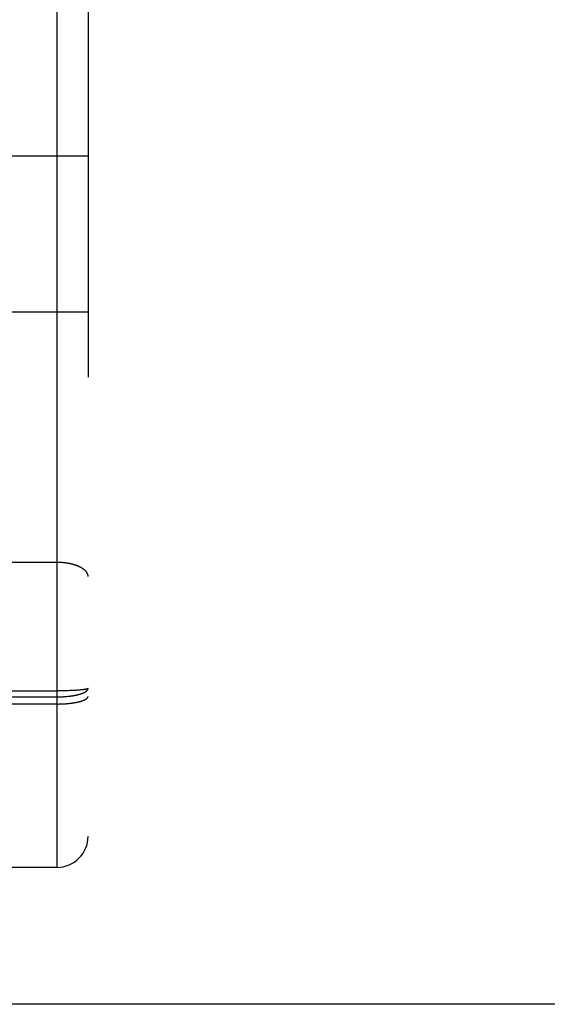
# Model space of a CAD drawing. Header units: inches. Extents: x 0 to 233, y 0 to 151.
# Tile 17 of 85: x 74.499 to 75.009, y 39.09 to 40.042. Entities that reach past the tile are written whole.
import ezdxf

# ---------------------------------------------------------------- set-up
doc = ezdxf.new("R2010")
doc.units = ezdxf.units.IN
doc.header["$LTSCALE"] = 12.808219
doc.header["$MEASUREMENT"] = 0
doc.linetypes.add('HIDDEN', pattern=[0.2, 0.1, -0.1])
doc.layers.get('0').update_dxf_attribs({"linetype": 'CONTINUOUS'})
doc.layers.add('02___PRT_ALL_AXES', color=7, linetype='CONTINUOUS')
doc.layers.add('DEFAULT_2', color=8, linetype='HIDDEN')

msp = doc.modelspace()

# ---------------------------------------------------------------- linework, layer by layer
at = {"color": 3, "linetype": 'Continuous'}
msp.add_line((106.08577, 39.08966), (71.48227, 39.08966), dxfattribs=at)
at = {"layer": '02___PRT_ALL_AXES', "color": 8, "linetype": 'HIDDEN'}
msp.add_line((74.53527, 39.22216), (73.97027, 39.22216), dxfattribs=at)
at = {"layer": 'DEFAULT_2', "color": 8, "linetype": 'HIDDEN'}
for p, q in [((74.53527, 39.22216), (74.53527, 41.00716)), ((74.56527, 40.97716), (74.56527, 39.25216)), ((74.56527, 39.91016), (74.44027, 39.91016)), ((104.75277, 39.83966), (72.14877, 39.83966)), ((74.56527, 39.75916), (74.44027, 39.75916)), ((74.53527, 39.51713), (74.46986, 39.51713)), ((73.96943, 39.3929), (74.53611, 39.3929)), ((73.96985, 39.38707), (74.53527, 39.38707)), ((74.53527, 39.38707), (74.53611, 39.38707)), ((74.53779, 39.39291), (74.53611, 39.3929)), ((74.53611, 39.38707), (74.53695, 39.38708)), ((74.53695, 39.38708), (74.53779, 39.3871)), ((74.53947, 39.39292), (74.53779, 39.39291)), ((74.53779, 39.3871), (74.53863, 39.38712)), ((74.53863, 39.38712), (74.53947, 39.38715)), ((74.54112, 39.39295), (74.53947, 39.39292)), ((74.53947, 39.38715), (74.5403, 39.38719)), ((74.5403, 39.38719), (74.54112, 39.38723)), ((74.54277, 39.39298), (74.54112, 39.39295)), ((74.54112, 39.38723), (74.54195, 39.38728)), ((74.54195, 39.38728), (74.54277, 39.38733)), ((74.54438, 39.39301), (74.54277, 39.39298)), ((74.54277, 39.38733), (74.54358, 39.38739)), ((74.54358, 39.38739), (74.54438, 39.38746)), ((74.54597, 39.39306), (74.54438, 39.39301)), ((74.54438, 39.38746), (74.54518, 39.38753)), ((74.54518, 39.38753), (74.54597, 39.38761)), ((74.54753, 39.39311), (74.54597, 39.39306)), ((74.54904, 39.39317), (74.54753, 39.39311)), ((74.55015, 39.39322), (74.54904, 39.39317)), ((74.55123, 39.39327), (74.55015, 39.39322)), ((74.55229, 39.39333), (74.55123, 39.39327)), ((74.55331, 39.39339), (74.55229, 39.39333)), ((74.5543, 39.39345), (74.55331, 39.39339)), ((74.55526, 39.39352), (74.5543, 39.39345)), ((74.55619, 39.39359), (74.55526, 39.39352)), ((74.55678, 39.39364), (74.55619, 39.39359)), ((74.55736, 39.39369), (74.55678, 39.39364)), ((74.55792, 39.39374), (74.55736, 39.39369)), ((74.55846, 39.39379), (74.55792, 39.39374)), ((74.55899, 39.39384), (74.55846, 39.39379)), ((74.55949, 39.3939), (74.55899, 39.39384)), ((74.55998, 39.39395), (74.55949, 39.3939)), ((74.56045, 39.39401), (74.55998, 39.39395)), ((74.5609, 39.39407), (74.56045, 39.39401)), ((74.56132, 39.39413), (74.5609, 39.39407)), ((74.53569, 39.38016), (73.97027, 39.38016)), ((74.53569, 39.38016), (74.53653, 39.38017)), ((74.53653, 39.38017), (74.53737, 39.38018)), ((74.53737, 39.38018), (74.53821, 39.3802)), ((74.53821, 39.3802), (74.53905, 39.38022)), ((74.53905, 39.38022), (74.53988, 39.38025)), ((74.53988, 39.38025), (74.54071, 39.38029)), ((74.54071, 39.38029), (74.54154, 39.38033)), ((74.54154, 39.38033), (74.54236, 39.38037)), ((74.54236, 39.38037), (74.54317, 39.38043)), ((74.54317, 39.38043), (74.54398, 39.38048)), ((74.54398, 39.38048), (74.54478, 39.38055)), ((74.54478, 39.38055), (74.54557, 39.38062)), ((74.54557, 39.38062), (74.54636, 39.38069)), ((74.54636, 39.38069), (74.54714, 39.38077)), ((74.54714, 39.38077), (74.54791, 39.38086)), ((74.54791, 39.38086), (74.54866, 39.38095)), ((74.54866, 39.38095), (74.54941, 39.38104))]:
    msp.add_line(p, q, dxfattribs=at)
for points in [[(74.56527, 39.50354), (74.56527, 39.50373), (74.56526, 39.50392), (74.56525, 39.50411), (74.56522, 39.5043), (74.5652, 39.50449), (74.56517, 39.50468), (74.56513, 39.50487), (74.56508, 39.50506), (74.56503, 39.50525), (74.56498, 39.50544), (74.56492, 39.50563), (74.56485, 39.50582), (74.56477, 39.50601), (74.5647, 39.50619), (74.56461, 39.50638), (74.56452, 39.50657), (74.56442, 39.50675), (74.56432, 39.50694), (74.56421, 39.50712), (74.5641, 39.5073), (74.56398, 39.50749), (74.56386, 39.50767), (74.56372, 39.50785), (74.56359, 39.50803), (74.56345, 39.50821), (74.5633, 39.50839), (74.56315, 39.50857), (74.56299, 39.50874), (74.56282, 39.50892), (74.56266, 39.50909), (74.56248, 39.50927), (74.5623, 39.50944), (74.56212, 39.50961), (74.56193, 39.50978), (74.56173, 39.50995), (74.56153, 39.51012), (74.56132, 39.51028), (74.56111, 39.51045), (74.5609, 39.51061), (74.56067, 39.51077), (74.56045, 39.51093), (74.56022, 39.51109), (74.55998, 39.51125), (74.55974, 39.51141), (74.55949, 39.51156), (74.55924, 39.51171), (74.55899, 39.51187), (74.55873, 39.51202), (74.55846, 39.51216), (74.55819, 39.51231), (74.55792, 39.51245), (74.55764, 39.5126), (74.55736, 39.51274), (74.55707, 39.51288), (74.55678, 39.51302), (74.55649, 39.51315), (74.55619, 39.51329), (74.55588, 39.51342), (74.55557, 39.51355), (74.55526, 39.51368), (74.55495, 39.5138), (74.55463, 39.51393), (74.5543, 39.51405), (74.55398, 39.51417), (74.55365, 39.51429), (74.55331, 39.5144), (74.55297, 39.51451), (74.55263, 39.51463), (74.55229, 39.51474), (74.55194, 39.51484), (74.55159, 39.51495), (74.55123, 39.51505), (74.55088, 39.51515), (74.55051, 39.51525), (74.55015, 39.51534), (74.54978, 39.51544), (74.54941, 39.51553), (74.54904, 39.51562), (74.54867, 39.5157), (74.54829, 39.51579), (74.54791, 39.51587), (74.54753, 39.51595), (74.54714, 39.51602), (74.54675, 39.5161), (74.54636, 39.51617), (74.54597, 39.51624), (74.54558, 39.51631), (74.54518, 39.51637), (74.54478, 39.51643), (74.54438, 39.51649), (74.54398, 39.51655), (74.54358, 39.5166), (74.54317, 39.51665), (74.54277, 39.5167), (74.54236, 39.51675), (74.54195, 39.51679), (74.54154, 39.51683), (74.54112, 39.51687), (74.54071, 39.51691), (74.5403, 39.51694), (74.53988, 39.51697), (74.53947, 39.517), (74.53905, 39.51702), (74.53863, 39.51705), (74.53821, 39.51707), (74.53779, 39.51708), (74.53737, 39.5171), (74.53695, 39.51711), (74.53653, 39.51712), (74.53611, 39.51713), (74.53569, 39.51713), (74.53527, 39.51713)], [(74.54597, 39.38761), (74.54636, 39.38766), (74.54675, 39.3877), (74.54714, 39.38774), (74.54753, 39.38779), (74.54791, 39.38784), (74.54829, 39.38789), (74.54867, 39.38794), (74.54904, 39.38799), (74.54941, 39.38805), (74.54978, 39.3881), (74.55015, 39.38816), (74.55051, 39.38822), (74.55088, 39.38828), (74.55123, 39.38834), (74.55159, 39.3884), (74.55194, 39.38846), (74.55229, 39.38853), (74.55263, 39.38859), (74.55297, 39.38866), (74.55331, 39.38873), (74.55365, 39.3888), (74.55398, 39.38887), (74.5543, 39.38895), (74.55463, 39.38902), (74.55495, 39.38909), (74.55526, 39.38917), (74.55557, 39.38925), (74.55588, 39.38933), (74.55619, 39.38941), (74.55649, 39.38949), (74.55678, 39.38957), (74.55707, 39.38966), (74.55736, 39.38974), (74.55764, 39.38983), (74.55792, 39.38991), (74.55819, 39.39), (74.55846, 39.39009), (74.55873, 39.39018), (74.55899, 39.39027), (74.55924, 39.39036), (74.55949, 39.39046), (74.55974, 39.39055), (74.55998, 39.39065), (74.56022, 39.39074), (74.56045, 39.39084), (74.56067, 39.39094), (74.5609, 39.39103), (74.56111, 39.39113), (74.56132, 39.39123), (74.56153, 39.39134), (74.56173, 39.39144), (74.56193, 39.39154), (74.56212, 39.39164), (74.5623, 39.39175), (74.56248, 39.39185), (74.56266, 39.39196), (74.56282, 39.39206), (74.56299, 39.39217), (74.56315, 39.39228), (74.5633, 39.39239), (74.56345, 39.39249), (74.56359, 39.3926), (74.56372, 39.39271), (74.56386, 39.39282), (74.56398, 39.39293), (74.5641, 39.39304), (74.56421, 39.39316), (74.56432, 39.39327), (74.56442, 39.39338), (74.56452, 39.39349), (74.56461, 39.39361), (74.5647, 39.39372), (74.56477, 39.39383), (74.56485, 39.39395), (74.56492, 39.39406), (74.56498, 39.39418), (74.56503, 39.39429), (74.56508, 39.39441), (74.56513, 39.39452), (74.56517, 39.39464), (74.5652, 39.39475), (74.56522, 39.39487), (74.56525, 39.39498), (74.56526, 39.3951), (74.56527, 39.39522), (74.56527, 39.39533)], [(74.54941, 39.38104), (74.54978, 39.38109), (74.55015, 39.38115), (74.55051, 39.3812), (74.55087, 39.38125), (74.55123, 39.38131), (74.55159, 39.38136), (74.55194, 39.38142), (74.55228, 39.38148), (74.55263, 39.38154), (74.55297, 39.3816), (74.55331, 39.38166), (74.55364, 39.38173), (74.55397, 39.38179), (74.5543, 39.38186), (74.55462, 39.38192), (74.55494, 39.38199), (74.55526, 39.38206), (74.55557, 39.38213), (74.55588, 39.3822), (74.55618, 39.38227), (74.55648, 39.38235), (74.55678, 39.38242), (74.55707, 39.3825), (74.55736, 39.38257), (74.55764, 39.38265), (74.55792, 39.38273), (74.55819, 39.38281), (74.55846, 39.38289), (74.55873, 39.38297), (74.55899, 39.38305), (74.55924, 39.38313), (74.55949, 39.38322), (74.55974, 39.3833), (74.55998, 39.38339), (74.56021, 39.38347), (74.56045, 39.38356), (74.56067, 39.38365), (74.56089, 39.38374), (74.56111, 39.38383), (74.56132, 39.38392), (74.56153, 39.38401), (74.56173, 39.3841), (74.56192, 39.38419), (74.56211, 39.38428), (74.5623, 39.38438), (74.56248, 39.38447), (74.56265, 39.38457), (74.56282, 39.38466), (74.56299, 39.38476), (74.56315, 39.38485), (74.5633, 39.38495), (74.56345, 39.38505), (74.56359, 39.38515), (74.56372, 39.38525), (74.56385, 39.38534), (74.56398, 39.38544), (74.5641, 39.38554), (74.56421, 39.38564), (74.56432, 39.38574), (74.56442, 39.38585), (74.56452, 39.38595), (74.56461, 39.38605), (74.5647, 39.38615), (74.56477, 39.38625), (74.56485, 39.38635), (74.56492, 39.38646), (74.56498, 39.38656), (74.56503, 39.38666), (74.56508, 39.38677), (74.56513, 39.38687), (74.56517, 39.38697), (74.5652, 39.38708), (74.56522, 39.38718), (74.56525, 39.38728), (74.56526, 39.38739), (74.56527, 39.38749), (74.56527, 39.38759)], [(74.56527, 39.39533), (74.56527, 39.3953), (74.56526, 39.39526), (74.56525, 39.39523), (74.56522, 39.3952), (74.5652, 39.39516), (74.56517, 39.39513), (74.56513, 39.39509), (74.56508, 39.39506), (74.56503, 39.39503), (74.56498, 39.39499), (74.56492, 39.39496), (74.56485, 39.39492), (74.56477, 39.39489), (74.5647, 39.39486), (74.56461, 39.39482), (74.56452, 39.39479), (74.56442, 39.39476), (74.56432, 39.39472), (74.56421, 39.39469), (74.5641, 39.39466), (74.56398, 39.39463), (74.56386, 39.39459), (74.56372, 39.39456), (74.56359, 39.39453), (74.56345, 39.3945), (74.5633, 39.39446), (74.56315, 39.39443), (74.56299, 39.3944), (74.56282, 39.39437), (74.56266, 39.39434), (74.56248, 39.39431), (74.5623, 39.39428), (74.56212, 39.39425), (74.56193, 39.39422), (74.56173, 39.39419), (74.56153, 39.39416), (74.56132, 39.39413)]]:
    msp.add_lwpolyline(points, dxfattribs=at)
msp.add_arc((74.53527, 39.25216), 0.03, 270, 360, dxfattribs=at)

doc.saveas('drawing.dxf')
